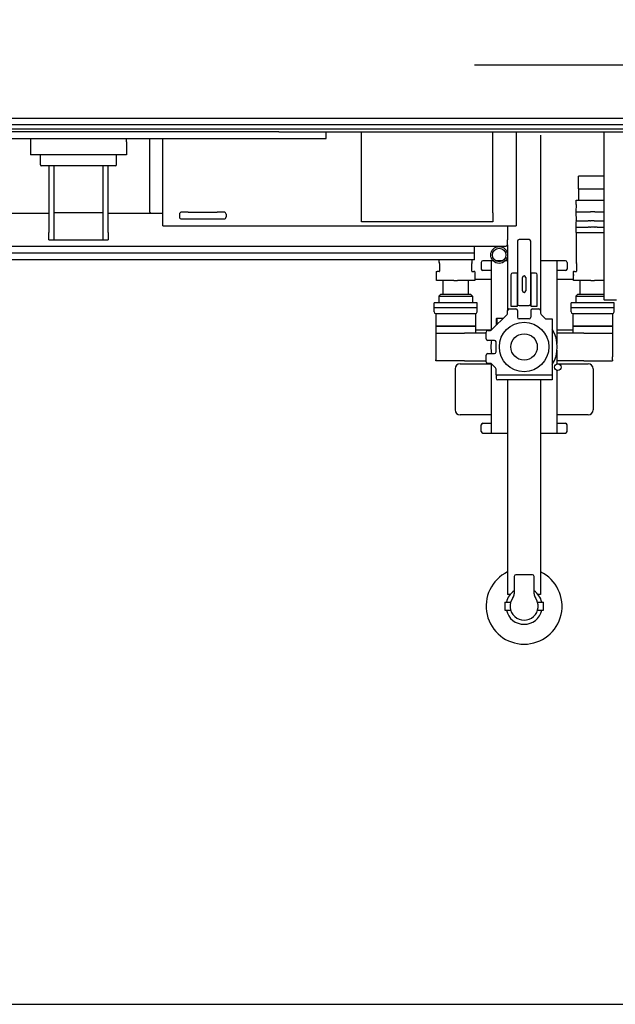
# Model space of a CAD drawing. Header units: millimetres. Extents: x 47009 to 83985, y -19576 to 31053.
# Tile 11 of 30: x 78221 to 80025, y -10518 to -7536. Entities that reach past the tile are written whole.
import ezdxf

# ---------------------------------------------------------------- set-up
doc = ezdxf.new("R2010")
doc.units = ezdxf.units.MM
doc.header["$LTSCALE"] = 50

msp = doc.modelspace()

# ---------------------------------------------------------------- linework, layer by layer
at = {"color": 253}
for p, q in [((79598.687, -7673.473), (80064.836, -7673.473)), ((76915.471, -7835.061), (82908.592, -7835.061)), ((76942.471, -7854.201), (82908.592, -7854.201)), ((76942.471, -7866.805), (82908.592, -7866.805)), ((79000.297, -7876.061), (77796.976, -7876.061)), ((77798.643, -7896.06), (78998.631, -7896.06)), ((78253.638, -7898.56), (78253.638, -7896.06)), ((78253.638, -7898.56), (78253.638, -7906.06)), ((78543.635, -7896.06), (78543.635, -7898.56)), ((78543.635, -7906.06), (78543.635, -7898.56)), ((78613.635, -7896.06), (78613.635, -8118.458)), ((78654.134, -8154.458), (78654.134, -7896.06)), ((78998.631, -7896.06), (79148.629, -7896.06)), ((79005.177, -7876.061), (79000.297, -7876.061)), ((79005.177, -7876.061), (82908.592, -7876.061)), ((79010.597, -7876.061), (82748.593, -7876.061)), ((79148.629, -7896.06), (79148.629, -7877.46)), ((79255.526, -8148.458), (79255.526, -7877.46)), ((79653.632, -8121.446), (79653.632, -7877.46)), ((79724.124, -7877.46), (79724.124, -8154.458)), ((79798.623, -7885.86), (79798.623, -8417.455)), ((79990.621, -7877.46), (79990.621, -8383.955)), ((78253.638, -7906.06), (78253.638, -7946.06)), ((78543.635, -7906.06), (78543.635, -7946.06)), ((78543.635, -7946.06), (78253.638, -7946.06)), ((78283.138, -7976.06), (78283.138, -7946.06)), ((78514.136, -7976.06), (78514.136, -7946.06)), ((78511.136, -7979.059), (78286.138, -7979.059)), ((78308.638, -7979.059), (78308.638, -8181.017)), ((78323.638, -7979.059), (78323.638, -8181.017)), ((78473.636, -8181.017), (78473.636, -7979.059)), ((78488.636, -8181.017), (78488.636, -7979.059)), ((79990.621, -8010.059), (79913.203, -8010.059)), ((79913.203, -8045.059), (79913.203, -8010.059)), ((79913.203, -8049.059), (79913.203, -8045.059)), ((79913.203, -8049.059), (79990.621, -8049.059)), ((79913.203, -8049.059), (79913.203, -8083.058)), ((79913.203, -8049.059), (79990.621, -8049.059)), ((79906.049, -8095.957), (79905.23, -8118.658)), ((79905.957, -8083.058), (79942.808, -8083.058)), ((79905.957, -8095.058), (79905.957, -8083.058)), ((79906.049, -8095.957), (79906.601, -8095.058)), ((79942.808, -8083.058), (79969.596, -8083.058)), ((79969.596, -8083.058), (79990.621, -8083.058)), ((78308.638, -8123.458), (78178.639, -8123.458)), ((78473.636, -8120.958), (78323.638, -8120.958)), ((78618.635, -8123.458), (78488.636, -8123.458)), ((78613.635, -8118.458), (78618.635, -8123.458)), ((78654.134, -8123.458), (78618.635, -8123.458)), ((78704.634, -8125.458), (78704.634, -8133.458)), ((78731.134, -8118.958), (78711.134, -8118.958)), ((78731.134, -8118.958), (78819.133, -8118.958)), ((78839.132, -8118.958), (78819.133, -8118.958)), ((78845.632, -8125.458), (78845.632, -8133.458)), ((79653.613, -8122.74), (79653.522, -8148.458)), ((79905.23, -8118.658), (79906.328, -8118.658)), ((79905.23, -8118.658), (79906.186, -8145.159)), ((79906.328, -8118.658), (79924.029, -8118.658)), ((79924.029, -8118.658), (79942.682, -8118.658)), ((79942.682, -8118.658), (79948.187, -8118.658)), ((79948.187, -8118.658), (79950.009, -8118.658)), ((79962.395, -8118.658), (79950.009, -8118.658)), ((79962.395, -8118.658), (79964.217, -8118.658)), ((79964.217, -8118.658), (79969.722, -8118.658)), ((79969.722, -8118.658), (79988.375, -8118.658)), ((79988.375, -8118.658), (79990.621, -8118.658)), ((78654.134, -8160.458), (78654.134, -8154.458)), ((78654.134, -8160.458), (79724.124, -8160.458)), ((78711.134, -8139.958), (78731.134, -8139.958)), ((78731.134, -8139.958), (78819.133, -8139.958)), ((78819.133, -8139.958), (78839.132, -8139.958)), ((79261.516, -8148.458), (79255.526, -8148.458)), ((79647.511, -8148.458), (79261.516, -8148.458)), ((79653.522, -8148.458), (79647.511, -8148.458)), ((79653.632, -8148.458), (79653.522, -8148.458)), ((79698.624, -8160.458), (79698.624, -8203.457)), ((79724.124, -8154.458), (79724.124, -8160.458)), ((79905.704, -8151.722), (79905.23, -8164.858)), ((79905.23, -8164.858), (79906.328, -8164.858)), ((79905.23, -8164.858), (79905.782, -8180.158)), ((79905.975, -8146.357), (79905.805, -8151.017)), ((79905.975, -8146.357), (79906.343, -8145.758)), ((79906.554, -8145.758), (79906.186, -8145.159)), ((79906.328, -8164.858), (79924.029, -8164.858)), ((79907.547, -8145.758), (79910.272, -8145.758)), ((79910.272, -8145.758), (79924.628, -8145.758)), ((79924.029, -8164.858), (79942.682, -8164.858)), ((79924.628, -8145.758), (79942.932, -8145.758)), ((79948.187, -8164.858), (79942.682, -8164.858)), ((79947.938, -8145.758), (79949.76, -8145.758)), ((79948.187, -8164.858), (79950.009, -8164.858)), ((79962.395, -8164.858), (79950.009, -8164.858)), ((79961.235, -8145.758), (79961.057, -8145.758)), ((79962.395, -8164.858), (79964.217, -8164.858)), ((79962.644, -8145.758), (79964.466, -8145.758)), ((79969.722, -8164.858), (79964.217, -8164.858)), ((79969.473, -8145.758), (79972.5, -8145.758)), ((79969.722, -8164.858), (79988.375, -8164.858)), ((79972.649, -8145.758), (79972.5, -8145.758)), ((79972.649, -8145.758), (79972.647, -8145.866)), ((79972.649, -8145.758), (79987.777, -8145.758)), ((79987.777, -8145.758), (79990.621, -8145.758)), ((79988.375, -8164.858), (79990.621, -8164.858)), ((78308.638, -8203.457), (78308.638, -8181.017)), ((78323.638, -8181.017), (78323.638, -8203.457)), ((78473.636, -8203.457), (78473.636, -8181.017)), ((78488.636, -8181.017), (78488.636, -8203.457)), ((79906.15, -8180.757), (79905.782, -8180.158)), ((79906.332, -8180.757), (79905.928, -8181.457)), ((79905.928, -8181.457), (79907.027, -8181.457)), ((79905.928, -8181.457), (79905.928, -8270.58)), ((79907.143, -8180.757), (79924.569, -8180.757)), ((79924.569, -8180.757), (79942.932, -8180.757)), ((79947.938, -8180.757), (79949.76, -8180.757)), ((79949.76, -8180.757), (79962.644, -8180.757)), ((79962.644, -8180.757), (79964.466, -8180.757)), ((79969.473, -8180.757), (79987.836, -8180.757)), ((79987.836, -8180.757), (79990.621, -8180.757)), ((79693.624, -8223.457), (77103.65, -8223.457)), ((78308.638, -8203.457), (78323.638, -8203.457)), ((78323.638, -8203.457), (78473.636, -8203.457)), ((78473.636, -8203.457), (78488.636, -8203.457)), ((79598.625, -8263.457), (79598.625, -8223.457)), ((79693.624, -8223.457), (79698.624, -8218.457)), ((79698.624, -8218.457), (79698.624, -8203.457)), ((79698.624, -8218.457), (79698.624, -8417.455)), ((79728.624, -8207.457), (79728.624, -8397.455)), ((79763.623, -8202.457), (79733.623, -8202.457)), ((79768.623, -8397.455), (79768.623, -8207.457)), ((79598.625, -8243.457), (77198.649, -8243.457)), ((79598.625, -8263.457), (77198.649, -8263.457)), ((79490.77, -8263.457), (79490.77, -8270.58)), ((79490.787, -8270.657), (79491.819, -8272.905)), ((79492.148, -8274.562), (79492.148, -8297.956)), ((79589.941, -8297.956), (79589.941, -8274.562)), ((79590.27, -8272.905), (79591.302, -8270.657)), ((79591.318, -8270.58), (79591.318, -8263.457)), ((79618.625, -8271.457), (79618.625, -8291.456)), ((79648.624, -8266.457), (79623.625, -8266.457)), ((79648.624, -8266.457), (79648.624, -8477.005)), ((79654.577, -8266.457), (79648.624, -8266.457)), ((79683.801, -8266.457), (79662.447, -8266.457)), ((79698.624, -8266.457), (79691.671, -8266.457)), ((79848.622, -8266.457), (79798.623, -8266.457)), ((79848.622, -8336.364), (79848.622, -8266.457)), ((79873.622, -8266.457), (79848.622, -8266.457)), ((79878.622, -8271.457), (79878.622, -8291.456)), ((79905.945, -8270.657), (79906.977, -8272.905)), ((79907.305, -8274.562), (79907.305, -8297.956)), ((79482.437, -8299.956), (79482.437, -8308.756)), ((79483.137, -8309.456), (79482.437, -8308.756)), ((79483.062, -8326.456), (79483.062, -8309.456)), ((79483.437, -8298.956), (79485.634, -8298.956)), ((79491.218, -8298.956), (79485.634, -8298.956)), ((79590.871, -8298.956), (79596.455, -8298.956)), ((79598.652, -8298.956), (79596.455, -8298.956)), ((79598.952, -8309.456), (79599.652, -8308.756)), ((79599.027, -8309.456), (79599.027, -8326.456)), ((79599.652, -8299.956), (79599.652, -8308.756)), ((79648.624, -8296.456), (79623.625, -8296.456)), ((79708.624, -8308.956), (79708.624, -8403.955)), ((79728.624, -8303.956), (79713.624, -8303.956)), ((79728.624, -8403.955), (79728.624, -8303.956)), ((79743.623, -8357.456), (79743.623, -8317.456)), ((79753.623, -8317.456), (79753.623, -8357.456)), ((79783.623, -8303.956), (79768.623, -8303.956)), ((79768.623, -8303.956), (79768.623, -8403.955)), ((79788.623, -8403.955), (79788.623, -8308.956)), ((79873.622, -8296.456), (79848.622, -8296.456)), ((79897.595, -8299.956), (79897.595, -8308.756)), ((79897.595, -8308.756), (79900.066, -8308.756)), ((79898.295, -8309.456), (79897.595, -8308.756)), ((79898.22, -8326.456), (79898.22, -8309.456)), ((79900.792, -8298.956), (79898.595, -8298.956)), ((79900.792, -8298.956), (79906.376, -8298.956)), ((79535.388, -8326.456), (79483.062, -8326.456)), ((79502.545, -8326.456), (79502.545, -8367.456)), ((79535.388, -8326.456), (79546.701, -8326.456)), ((79599.027, -8326.456), (79546.701, -8326.456)), ((79579.544, -8326.456), (79579.544, -8367.456)), ((79599.027, -8321.956), (79648.624, -8321.956)), ((79848.622, -8321.956), (79898.22, -8321.956)), ((79848.622, -8517.442), (79848.622, -8336.364)), ((79950.545, -8326.456), (79898.22, -8326.456)), ((79917.703, -8326.456), (79917.703, -8367.456)), ((79950.545, -8326.456), (79961.859, -8326.456)), ((79990.621, -8326.456), (79961.859, -8326.456)), ((79496.045, -8367.456), (79490.045, -8373.456)), ((79490.045, -8373.456), (79592.044, -8373.456)), ((79490.045, -8373.456), (79490.045, -8393.955)), ((79496.045, -8367.456), (79586.044, -8367.456)), ((79586.044, -8367.456), (79592.044, -8373.456)), ((79592.044, -8373.456), (79592.044, -8393.955)), ((79911.203, -8367.456), (79905.203, -8373.456)), ((79905.203, -8373.456), (79990.621, -8373.456)), ((79905.203, -8373.456), (79905.203, -8393.955)), ((79911.203, -8367.456), (79990.621, -8367.456)), ((79606.044, -8393.955), (79476.045, -8393.955)), ((79476.045, -8408.455), (79476.045, -8393.955)), ((79606.044, -8408.455), (79606.044, -8393.955)), ((79708.624, -8403.955), (79728.624, -8403.955)), ((79733.623, -8402.455), (79763.623, -8402.455)), ((79768.623, -8403.955), (79788.623, -8403.955)), ((80021.202, -8393.955), (79891.203, -8393.955)), ((79891.203, -8408.455), (79891.203, -8393.955)), ((79992.621, -8385.955), (79990.621, -8383.955)), ((80028.621, -8385.955), (79992.621, -8385.955)), ((80021.202, -8408.455), (80021.202, -8393.955)), ((79476.045, -8408.455), (79606.044, -8408.455)), ((79476.045, -8421.455), (79476.045, -8408.455)), ((79476.045, -8408.455), (79606.044, -8408.455)), ((79481.045, -8426.455), (79601.044, -8426.455)), ((79481.045, -8426.455), (79481.045, -8464.455)), ((79601.044, -8426.455), (79601.044, -8464.455)), ((79606.044, -8421.455), (79606.044, -8408.455)), ((79697.159, -8428.919), (79650.089, -8475.99)), ((79698.624, -8425.384), (79698.624, -8417.455)), ((79703.624, -8412.455), (79723.624, -8412.455)), ((79728.624, -8417.455), (79728.624, -8437.455)), ((79768.623, -8417.455), (79768.623, -8437.455)), ((79773.623, -8412.455), (79793.623, -8412.455)), ((79798.623, -8417.455), (79798.623, -8425.384)), ((79800.087, -8428.919), (79812.158, -8440.99)), ((79891.203, -8408.455), (80021.202, -8408.455)), ((79891.203, -8421.455), (79891.203, -8408.455)), ((79891.203, -8408.455), (80021.202, -8408.455)), ((79896.203, -8426.455), (80016.202, -8426.455)), ((79896.203, -8426.455), (79896.203, -8464.455)), ((80016.202, -8426.455), (80016.202, -8464.455)), ((80021.202, -8421.455), (80021.202, -8408.455)), ((79481.045, -8464.455), (79601.044, -8464.455)), ((79601.044, -8464.455), (79481.045, -8464.455)), ((79481.045, -8464.455), (79481.045, -8485.454)), ((79601.044, -8464.455), (79601.044, -8485.454)), ((79664.624, -8440.955), (79665.624, -8439.955)), ((79664.624, -8461.455), (79664.624, -8440.955)), ((79665.624, -8439.955), (79665.624, -8460.455)), ((79665.624, -8439.955), (79686.124, -8439.955)), ((79763.623, -8442.455), (79733.623, -8442.455)), ((79815.694, -8442.455), (79833.622, -8442.455)), ((79833.622, -8442.455), (79833.622, -8612.453)), ((79896.203, -8464.455), (80016.202, -8464.455)), ((80016.202, -8464.455), (79896.203, -8464.455)), ((79896.203, -8464.455), (79896.203, -8485.454)), ((80016.202, -8464.455), (80016.202, -8485.454)), ((79481.045, -8485.454), (79568.101, -8485.454)), ((79481.045, -8485.454), (79568.101, -8485.454)), ((79481.045, -8485.454), (79481.045, -8557.454)), ((79632.852, -8485.454), (79568.101, -8485.454)), ((79648.624, -8476.355), (79601.044, -8476.355)), ((79633.624, -8485.454), (79632.852, -8485.454)), ((79633.624, -8502.454), (79633.624, -8482.454)), ((79638.624, -8477.454), (79646.553, -8477.454)), ((79896.203, -8476.355), (79848.622, -8476.355)), ((79856.405, -8485.454), (79848.622, -8485.454)), ((79858.596, -8485.454), (79856.405, -8485.454)), ((79864.394, -8485.454), (79858.596, -8485.454)), ((79929.146, -8485.454), (79864.394, -8485.454)), ((79929.146, -8485.454), (80016.202, -8485.454)), ((79929.146, -8485.454), (80016.202, -8485.454)), ((80016.202, -8485.454), (80016.202, -8557.454)), ((79658.624, -8507.454), (79638.624, -8507.454)), ((79663.624, -8542.454), (79663.624, -8512.454)), ((79633.624, -8572.454), (79633.624, -8552.454)), ((79638.624, -8547.454), (79658.624, -8547.454)), ((79848.622, -8578.656), (79848.622, -8537.466)), ((79481.233, -8557.454), (79481.045, -8557.454)), ((79481.045, -8569.454), (79481.045, -8566.454)), ((79568.101, -8569.454), (79481.045, -8569.454)), ((79481.233, -8557.454), (79481.233, -8566.454)), ((79554.625, -8578.553), (79648.624, -8578.553)), ((79568.101, -8569.454), (79633.624, -8569.454)), ((79646.553, -8577.453), (79638.624, -8577.453)), ((79648.624, -8577.903), (79648.624, -8788.451)), ((79662.16, -8590.989), (79650.089, -8578.918)), ((79929.146, -8569.454), (79848.622, -8569.454)), ((79848.622, -8578.553), (79849.212, -8578.553)), ((79852.033, -8578.553), (79942.621, -8578.553)), ((79929.146, -8569.454), (80016.202, -8569.454)), ((80016.202, -8557.454), (80016.014, -8557.454)), ((80016.014, -8566.454), (80016.014, -8557.454)), ((80016.202, -8566.454), (80016.202, -8569.454)), ((79539.625, -8593.553), (79539.625, -8717.952)), ((79663.624, -8612.453), (79663.624, -8594.524)), ((79833.622, -8612.453), (79663.624, -8612.453)), ((79833.622, -8612.453), (79833.622, -8627.453)), ((79848.622, -8788.451), (79848.622, -8598.251)), ((79957.621, -8593.553), (79957.621, -8717.952)), ((79663.624, -8617.453), (79663.624, -8622.453)), ((79833.622, -8627.453), (79668.624, -8627.453)), ((79698.624, -8627.453), (79698.624, -9277.446)), ((79798.623, -8627.453), (79798.623, -9277.446)), ((79648.624, -8732.952), (79554.625, -8732.952)), ((79942.621, -8732.952), (79848.622, -8732.952)), ((79618.625, -8783.451), (79618.625, -8763.452)), ((79623.625, -8758.452), (79648.624, -8758.452)), ((79848.622, -8758.452), (79873.622, -8758.452)), ((79878.622, -8783.451), (79878.622, -8763.452)), ((79623.625, -8788.451), (79648.624, -8788.451)), ((79648.624, -8788.451), (79698.624, -8788.451)), ((79798.623, -8788.451), (79848.622, -8788.451)), ((79848.622, -8788.451), (79873.622, -8788.451)), ((79718.624, -9222.447), (79718.624, -9274.947)), ((79773.623, -9217.447), (79723.624, -9217.447)), ((79778.623, -9274.947), (79778.623, -9222.447)), ((79690.124, -9299.946), (79690.124, -9324.946)), ((79690.124, -9299.946), (79708.004, -9299.946)), ((79706.197, -9277.446), (79698.624, -9277.446)), ((79789.243, -9299.946), (79807.123, -9299.946)), ((79798.623, -9277.446), (79791.049, -9277.446)), ((79807.123, -9324.946), (79807.123, -9299.946)), ((79690.124, -9324.946), (79708.004, -9324.946)), ((79789.243, -9324.946), (79807.123, -9324.946))]:
    msp.add_line(p, q, dxfattribs=at)
msp.add_lwpolyline([(83985.316, -10518.089), (83985.316, -3518.159), (74085.415, -3518.159), (74085.415, -10518.089)], close=True)
for centre, radius in [((79673.124, -8248.957), 25.5), ((79673.124, -8248.957), 20.5), ((79748.623, -8527.454), 74.999), ((79748.623, -8527.454), 40), ((79850.622, -8588.453), 10)]:
    msp.add_circle(centre, radius, dxfattribs=at)
for centre, radius, start, end in [((78286.138, -7976.06), 3, 180, 270), ((78511.136, -7976.06), 3, 270, 0), ((78711.134, -8125.458), 6.5, 90, 180), ((78711.134, -8133.458), 6.5, 180, 270), ((78839.132, -8125.458), 6.5, 0, 90), ((78839.132, -8133.458), 6.5, 270, 0), ((79733.623, -8207.457), 5, 90, 180), ((79763.623, -8207.457), 5, 0, 90), ((79623.625, -8271.457), 5, 90, 180), ((79873.622, -8271.457), 5, 0, 90), ((79483.437, -8299.956), 1, 90, 180), ((79491.148, -8297.956), 1, 295.601158, 0), ((79590.941, -8297.956), 1, 180, 244.397499), ((79590.941, -8297.956), 1, 244.397499, 244.398836), ((79598.652, -8299.956), 1, 0, 90), ((79623.625, -8291.456), 5, 180, 270), ((79713.624, -8308.956), 5, 90, 180), ((79748.623, -8317.456), 5, 0, 180), ((79783.623, -8308.956), 5, 0, 90), ((79873.622, -8291.456), 5, 270, 0), ((79898.595, -8299.956), 1, 90, 180), ((79906.305, -8297.956), 1, 295.602826, 0), ((79906.305, -8297.956), 1, 295.602157, 295.602826), ((79748.623, -8357.456), 5, 180, 0), ((79733.623, -8397.455), 5, 180, 270), ((79763.623, -8397.455), 5, 270, 0), ((79481.045, -8421.455), 5, 180, 270), ((79601.044, -8421.455), 5, 270, 0), ((79693.624, -8425.384), 5, 315, 0), ((79703.624, -8417.455), 5, 90, 180), ((79723.624, -8417.455), 5, 0, 90), ((79733.623, -8437.455), 5, 180, 270), ((79763.623, -8437.455), 5, 270, 0), ((79773.623, -8417.455), 5, 90, 180), ((79793.623, -8417.455), 5, 0, 90), ((79803.623, -8425.384), 5, 180, 225), ((79896.203, -8421.455), 5, 180, 270), ((80016.202, -8421.455), 5, 270, 0), ((79815.694, -8437.455), 5, 225, 270), ((79638.624, -8482.454), 5, 90, 180), ((79646.553, -8472.455), 5, 270, 315), ((79748.623, -8527.454), 100.499, 327.754652, 32.245348), ((79638.624, -8502.454), 5, 180, 270), ((79748.623, -8527.454), 100.499, 168.521221, 191.478779), ((79658.624, -8512.454), 5, 0, 90), ((79638.624, -8552.454), 5, 90, 180), ((79658.624, -8542.454), 5, 270, 0), ((79554.625, -8593.553), 15, 90, 180), ((79638.624, -8572.454), 5, 180, 270), ((79646.553, -8582.453), 5, 45, 90), ((79942.621, -8593.553), 15, 0, 90), ((79658.624, -8594.524), 5, 0, 45), ((79668.624, -8617.453), 5, 90, 180), ((79668.624, -8622.453), 5, 180, 270), ((79554.625, -8717.952), 15, 180, 270), ((79942.621, -8717.952), 15, 270, 0), ((79623.625, -8763.452), 5, 90, 180), ((79873.622, -8763.452), 5, 0, 90), ((79623.625, -8783.451), 5, 180, 270), ((79873.622, -8783.451), 5, 270, 0), ((79748.623, -9312.446), 114.999, 115.771462, 64.228538), ((79723.624, -9222.447), 5, 90, 180), ((79773.623, -9222.447), 5, 0, 90), ((79748.623, -9312.446), 54.999, 123.055731, 166.863441), ((79748.623, -9312.446), 54.999, 13.136559, 56.944269), ((79748.623, -9312.446), 42.5, 143.130102, 36.869898), ((79698.624, -9274.947), 20, 323.130102, 0), ((79798.623, -9274.947), 20, 180, 216.869898), ((79748.623, -9312.446), 54.999, 193.136559, 346.863441)]:
    msp.add_arc(centre, radius, start, end, dxfattribs=at)
for centre, major_axis, ratio, start_param, end_param in [((79947.533, -8111.247), (-12.44, 42.941), 0.13427325, 3.7316199, 3.74107262), ((79494.77, -8269.747), (-3.996, -0.873), 0.21011451, 5.4780749, 6.32907675), ((79587.318, -8269.747), (3.996, -0.873), 0.21011451, 6.23729387, 7.08829571), ((79909.928, -8269.747), (3.996, 0.873), 0.21011451, 2.33648225, 3.18748409)]:
    msp.add_ellipse(centre, major_axis=major_axis, ratio=ratio, start_param=start_param, end_param=end_param, dxfattribs=at)
for points, knots in [([(79907.147, -8095.958), (79906.953, -8095.959), (79906.781, -8095.957), (79906.585, -8095.957), (79906.539, -8095.958), (79906.323, -8095.958), (79906.198, -8095.957), (79906.074, -8095.957), (79906.049, -8095.957), (79906.049, -8095.957), (79906.049, -8095.957), (79906.049, -8095.957)], [-0.606610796, -0.606610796, -0.606610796, -0.606610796, -0.522012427, -0.522012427, -0.494048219, -0.494048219, -0.381072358, -0.381072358, -0.303305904, -0.303305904, -0.303305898, -0.303305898, -0.303305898, -0.303305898]), ([(79905.805, -8151.017), (79905.805, -8151.017), (79905.805, -8151.018), (79905.805, -8151.019), (79905.804, -8151.037), (79905.805, -8151.058), (79905.807, -8151.08), (79905.81, -8151.102), (79905.813, -8151.126), (79905.819, -8151.152), (79905.824, -8151.178), (79905.831, -8151.205), (79905.84, -8151.235), (79905.841, -8151.239), (79905.842, -8151.243), (79905.843, -8151.247)], [0.298139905, 0.298139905, 0.298139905, 0.298139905, 0.3, 0.3, 0.3, 0.35, 0.35, 0.35, 0.4, 0.4, 0.4, 0.45, 0.45, 0.45, 0.456855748, 0.456855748, 0.456855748, 0.456855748]), ([(79906.554, -8145.758), (79906.55, -8145.758), (79906.546, -8145.758), (79906.542, -8145.758), (79906.519, -8145.758), (79906.498, -8145.758), (79906.479, -8145.758), (79906.478, -8145.758), (79906.476, -8145.758), (79906.475, -8145.758), (79906.457, -8145.758), (79906.442, -8145.758), (79906.428, -8145.758), (79906.412, -8145.758), (79906.399, -8145.758), (79906.388, -8145.758), (79906.377, -8145.758), (79906.368, -8145.758), (79906.361, -8145.758), (79906.354, -8145.758), (79906.349, -8145.758), (79906.346, -8145.758), (79906.345, -8145.758), (79906.344, -8145.758), (79906.344, -8145.758), (79906.343, -8145.758), (79906.343, -8145.758), (79906.343, -8145.758)], [0.289628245, 0.289628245, 0.289628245, 0.289628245, 0.296296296, 0.296296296, 0.296296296, 0.333333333, 0.333333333, 0.333333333, 0.335907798, 0.335907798, 0.335907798, 0.37037037, 0.37037037, 0.37037037, 0.407407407, 0.407407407, 0.407407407, 0.444444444, 0.444444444, 0.444444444, 0.481481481, 0.481481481, 0.481481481, 0.499840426, 0.499840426, 0.499840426, 0.508246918, 0.508246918, 0.508246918, 0.508246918]), ([(79906.554, -8145.758), (79906.554, -8145.758), (79906.555, -8145.758), (79906.556, -8145.758), (79906.558, -8145.758), (79906.562, -8145.758), (79906.569, -8145.758), (79906.575, -8145.758), (79906.584, -8145.758), (79906.595, -8145.758), (79906.606, -8145.758), (79906.619, -8145.758), (79906.635, -8145.758), (79906.645, -8145.758), (79906.657, -8145.758), (79906.669, -8145.758), (79906.675, -8145.758), (79906.681, -8145.758), (79906.687, -8145.758), (79906.707, -8145.758), (79906.728, -8145.758), (79906.752, -8145.758), (79906.776, -8145.758), (79906.802, -8145.758), (79906.83, -8145.758), (79906.859, -8145.758), (79906.889, -8145.758), (79906.921, -8145.758), (79906.949, -8145.758), (79906.978, -8145.758), (79907.008, -8145.758), (79907.013, -8145.758), (79907.018, -8145.758), (79907.023, -8145.758), (79907.059, -8145.758), (79907.096, -8145.758), (79907.136, -8145.758), (79907.175, -8145.758), (79907.217, -8145.758), (79907.26, -8145.758), (79907.288, -8145.758), (79907.316, -8145.758), (79907.345, -8145.758), (79907.362, -8145.758), (79907.379, -8145.758), (79907.397, -8145.758), (79907.445, -8145.758), (79907.495, -8145.758), (79907.547, -8145.758)], [0.500010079, 0.500010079, 0.500010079, 0.500010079, 0.52, 0.52, 0.52, 0.56, 0.56, 0.56, 0.6, 0.6, 0.6, 0.64, 0.64, 0.64, 0.667672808, 0.667672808, 0.667672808, 0.68, 0.68, 0.68, 0.72, 0.72, 0.72, 0.76, 0.76, 0.76, 0.8, 0.8, 0.8, 0.83437182, 0.83437182, 0.83437182, 0.84, 0.84, 0.84, 0.88, 0.88, 0.88, 0.92, 0.92, 0.92, 0.945251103, 0.945251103, 0.945251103, 0.96, 0.96, 0.96, 1, 1, 1, 1]), ([(79947.938, -8145.758), (79947.885, -8145.758), (79947.83, -8145.758), (79947.775, -8145.758), (79947.751, -8145.758), (79947.728, -8145.758), (79947.704, -8145.758), (79947.672, -8145.758), (79947.64, -8145.758), (79947.607, -8145.758), (79947.55, -8145.758), (79947.492, -8145.758), (79947.434, -8145.758), (79947.375, -8145.758), (79947.315, -8145.758), (79947.254, -8145.758), (79947.236, -8145.758), (79947.217, -8145.758), (79947.198, -8145.758), (79947.155, -8145.758), (79947.112, -8145.758), (79947.068, -8145.758), (79947.005, -8145.758), (79946.94, -8145.758), (79946.875, -8145.758), (79946.809, -8145.758), (79946.743, -8145.758), (79946.677, -8145.758), (79946.61, -8145.758), (79946.543, -8145.758), (79946.476, -8145.758), (79946.432, -8145.758), (79946.389, -8145.758), (79946.345, -8145.758), (79946.321, -8145.758), (79946.296, -8145.758), (79946.272, -8145.758), (79946.204, -8145.758), (79946.135, -8145.758), (79946.066, -8145.758), (79945.997, -8145.758), (79945.927, -8145.758), (79945.857, -8145.758), (79945.787, -8145.758), (79945.717, -8145.758), (79945.647, -8145.758), (79945.576, -8145.758), (79945.506, -8145.758), (79945.435, -8145.758), (79945.364, -8145.758), (79945.294, -8145.758), (79945.223, -8145.758), (79945.153, -8145.758), (79945.082, -8145.758), (79945.012, -8145.758), (79944.943, -8145.758), (79944.873, -8145.758), (79944.804, -8145.758), (79944.735, -8145.758), (79944.666, -8145.758), (79944.598, -8145.758), (79944.573, -8145.758), (79944.549, -8145.758), (79944.524, -8145.758), (79944.481, -8145.758), (79944.437, -8145.758), (79944.394, -8145.758), (79944.327, -8145.758), (79944.259, -8145.758), (79944.193, -8145.758), (79944.126, -8145.758), (79944.06, -8145.758), (79943.995, -8145.758), (79943.93, -8145.758), (79943.865, -8145.758), (79943.802, -8145.758), (79943.758, -8145.758), (79943.715, -8145.758), (79943.672, -8145.758), (79943.653, -8145.758), (79943.634, -8145.758), (79943.615, -8145.758), (79943.554, -8145.758), (79943.495, -8145.758), (79943.436, -8145.758), (79943.377, -8145.758), (79943.32, -8145.758), (79943.263, -8145.758), (79943.23, -8145.758), (79943.198, -8145.758), (79943.165, -8145.758), (79943.142, -8145.758), (79943.118, -8145.758), (79943.095, -8145.758), (79943.04, -8145.758), (79942.985, -8145.758), (79942.932, -8145.758)], [0, 0, 0, 0, 0.03846154, 0.03846154, 0.03846154, 0.05474844, 0.05474844, 0.05474844, 0.07692308, 0.07692308, 0.07692308, 0.11538462, 0.11538462, 0.11538462, 0.15384615, 0.15384615, 0.15384615, 0.16563682, 0.16563682, 0.16563682, 0.19230769, 0.19230769, 0.19230769, 0.23076923, 0.23076923, 0.23076923, 0.26923077, 0.26923077, 0.26923077, 0.30769231, 0.30769231, 0.30769231, 0.33235055, 0.33235055, 0.33235055, 0.34615385, 0.34615385, 0.34615385, 0.38461538, 0.38461538, 0.38461538, 0.42307692, 0.42307692, 0.42307692, 0.46153846, 0.46153846, 0.46153846, 0.49999225, 0.49999225, 0.49999225, 0.53846154, 0.53846154, 0.53846154, 0.57692308, 0.57692308, 0.57692308, 0.61538462, 0.61538462, 0.61538462, 0.65384615, 0.65384615, 0.65384615, 0.66763773, 0.66763773, 0.66763773, 0.69230769, 0.69230769, 0.69230769, 0.73076923, 0.73076923, 0.73076923, 0.76923077, 0.76923077, 0.76923077, 0.80769231, 0.80769231, 0.80769231, 0.83435914, 0.83435914, 0.83435914, 0.84615385, 0.84615385, 0.84615385, 0.88461538, 0.88461538, 0.88461538, 0.92307692, 0.92307692, 0.92307692, 0.94525172, 0.94525172, 0.94525172, 0.96153846, 0.96153846, 0.96153846, 1, 1, 1, 1]), ([(79961.057, -8145.758), (79960.935, -8145.758), (79960.811, -8145.758), (79960.685, -8145.758), (79960.559, -8145.758), (79960.432, -8145.758), (79960.304, -8145.758), (79960.175, -8145.758), (79960.046, -8145.758), (79959.915, -8145.758), (79959.833, -8145.758), (79959.752, -8145.758), (79959.67, -8145.758), (79959.619, -8145.758), (79959.569, -8145.758), (79959.518, -8145.758), (79959.385, -8145.758), (79959.25, -8145.758), (79959.114, -8145.758), (79958.979, -8145.758), (79958.842, -8145.758), (79958.704, -8145.758), (79958.567, -8145.758), (79958.428, -8145.758), (79958.289, -8145.758), (79958.182, -8145.758), (79958.075, -8145.758), (79957.968, -8145.758), (79957.935, -8145.758), (79957.902, -8145.758), (79957.869, -8145.758), (79957.729, -8145.758), (79957.587, -8145.758), (79957.445, -8145.758), (79957.303, -8145.758), (79957.161, -8145.758), (79957.018, -8145.758), (79956.876, -8145.758), (79956.733, -8145.758), (79956.59, -8145.758), (79956.461, -8145.758), (79956.331, -8145.758), (79956.202, -8145.758), (79956.188, -8145.758), (79956.174, -8145.758), (79956.16, -8145.758), (79956.016, -8145.758), (79955.873, -8145.758), (79955.73, -8145.758), (79955.587, -8145.758), (79955.444, -8145.758), (79955.302, -8145.758), (79955.159, -8145.758), (79955.018, -8145.758), (79954.877, -8145.758), (79954.735, -8145.758), (79954.595, -8145.758), (79954.454, -8145.758), (79954.448, -8145.758), (79954.443, -8145.758), (79954.437, -8145.758), (79954.302, -8145.758), (79954.168, -8145.758), (79954.034, -8145.758), (79953.894, -8145.758), (79953.755, -8145.758), (79953.616, -8145.758), (79953.477, -8145.758), (79953.338, -8145.758), (79953.201, -8145.758), (79953.063, -8145.758), (79952.928, -8145.758), (79952.794, -8145.758), (79952.774, -8145.758), (79952.755, -8145.758), (79952.735, -8145.758), (79952.622, -8145.758), (79952.511, -8145.758), (79952.402, -8145.758), (79952.274, -8145.758), (79952.15, -8145.758), (79952.029, -8145.758), (79951.908, -8145.758), (79951.79, -8145.758), (79951.673, -8145.758), (79951.557, -8145.758), (79951.444, -8145.758), (79951.332, -8145.758), (79951.273, -8145.758), (79951.215, -8145.758), (79951.157, -8145.758), (79951.105, -8145.758), (79951.052, -8145.758), (79951, -8145.758), (79950.891, -8145.758), (79950.782, -8145.758), (79950.676, -8145.758), (79950.569, -8145.758), (79950.463, -8145.758), (79950.359, -8145.758), (79950.307, -8145.758), (79950.256, -8145.758), (79950.206, -8145.758), (79950.154, -8145.758), (79950.104, -8145.758), (79950.053, -8145.758), (79949.953, -8145.758), (79949.856, -8145.758), (79949.76, -8145.758)], [0, 0, 0, 0, 0.03448276, 0.03448276, 0.03448276, 0.06896552, 0.06896552, 0.06896552, 0.10344828, 0.10344828, 0.10344828, 0.12483244, 0.12483244, 0.12483244, 0.13793103, 0.13793103, 0.13793103, 0.17241379, 0.17241379, 0.17241379, 0.20689655, 0.20689655, 0.20689655, 0.24137931, 0.24137931, 0.24137931, 0.26783579, 0.26783579, 0.26783579, 0.27586207, 0.27586207, 0.27586207, 0.31034483, 0.31034483, 0.31034483, 0.34482759, 0.34482759, 0.34482759, 0.37931034, 0.37931034, 0.37931034, 0.41037303, 0.41037303, 0.41037303, 0.4137931, 0.4137931, 0.4137931, 0.44827586, 0.44827586, 0.44827586, 0.48275862, 0.48275862, 0.48275862, 0.51724138, 0.51724138, 0.51724138, 0.55172414, 0.55172414, 0.55172414, 0.55312372, 0.55312372, 0.55312372, 0.5862069, 0.5862069, 0.5862069, 0.62068966, 0.62068966, 0.62068966, 0.65517241, 0.65517241, 0.65517241, 0.68965517, 0.68965517, 0.68965517, 0.69476549, 0.69476549, 0.69476549, 0.72413793, 0.72413793, 0.72413793, 0.75862069, 0.75862069, 0.75862069, 0.79310345, 0.79310345, 0.79310345, 0.82758621, 0.82758621, 0.82758621, 0.84561806, 0.84561806, 0.84561806, 0.86206897, 0.86206897, 0.86206897, 0.89655172, 0.89655172, 0.89655172, 0.93103448, 0.93103448, 0.93103448, 0.94819187, 0.94819187, 0.94819187, 0.96551724, 0.96551724, 0.96551724, 1, 1, 1, 1]), ([(79961.235, -8145.758), (79961.24, -8145.758), (79961.245, -8145.758), (79961.25, -8145.758), (79961.329, -8145.758), (79961.407, -8145.758), (79961.484, -8145.758), (79961.567, -8145.758), (79961.648, -8145.758), (79961.728, -8145.758), (79961.809, -8145.758), (79961.888, -8145.758), (79961.966, -8145.758), (79962.045, -8145.758), (79962.122, -8145.758), (79962.198, -8145.758), (79962.275, -8145.758), (79962.35, -8145.758), (79962.425, -8145.758), (79962.499, -8145.758), (79962.572, -8145.758), (79962.644, -8145.758)], [0, 0, 0, 0, 0.00993582, 0.00993582, 0.00993582, 0.16666667, 0.16666667, 0.16666667, 0.33333333, 0.33333333, 0.33333333, 0.5, 0.5, 0.5, 0.66666667, 0.66666667, 0.66666667, 0.83333333, 0.83333333, 0.83333333, 1, 1, 1, 1]), ([(79964.466, -8145.758), (79964.522, -8145.758), (79964.579, -8145.758), (79964.636, -8145.758), (79964.658, -8145.758), (79964.679, -8145.758), (79964.7, -8145.758), (79964.737, -8145.758), (79964.774, -8145.758), (79964.811, -8145.758), (79964.87, -8145.758), (79964.931, -8145.758), (79964.992, -8145.758), (79965.053, -8145.758), (79965.116, -8145.758), (79965.18, -8145.758), (79965.188, -8145.758), (79965.198, -8145.758), (79965.207, -8145.758), (79965.262, -8145.758), (79965.318, -8145.758), (79965.375, -8145.758), (79965.441, -8145.758), (79965.509, -8145.758), (79965.577, -8145.758), (79965.645, -8145.758), (79965.714, -8145.758), (79965.784, -8145.758), (79965.853, -8145.758), (79965.923, -8145.758), (79965.994, -8145.758), (79966.015, -8145.758), (79966.037, -8145.758), (79966.059, -8145.758), (79966.108, -8145.758), (79966.157, -8145.758), (79966.207, -8145.758), (79966.278, -8145.758), (79966.351, -8145.758), (79966.423, -8145.758), (79966.495, -8145.758), (79966.568, -8145.758), (79966.641, -8145.758), (79966.714, -8145.758), (79966.787, -8145.758), (79966.86, -8145.758), (79966.897, -8145.758), (79966.933, -8145.758), (79966.97, -8145.758), (79967.006, -8145.758), (79967.043, -8145.758), (79967.079, -8145.758), (79967.152, -8145.758), (79967.225, -8145.758), (79967.298, -8145.758), (79967.371, -8145.758), (79967.444, -8145.758), (79967.516, -8145.758), (79967.589, -8145.758), (79967.661, -8145.758), (79967.732, -8145.758), (79967.782, -8145.758), (79967.831, -8145.758), (79967.88, -8145.758), (79967.902, -8145.758), (79967.924, -8145.758), (79967.945, -8145.758), (79968.016, -8145.758), (79968.086, -8145.758), (79968.156, -8145.758), (79968.225, -8145.758), (79968.294, -8145.758), (79968.362, -8145.758), (79968.43, -8145.758), (79968.498, -8145.758), (79968.564, -8145.758), (79968.621, -8145.758), (79968.678, -8145.758), (79968.733, -8145.758), (79968.742, -8145.758), (79968.751, -8145.758), (79968.76, -8145.758), (79968.824, -8145.758), (79968.886, -8145.758), (79968.947, -8145.758), (79969.009, -8145.758), (79969.069, -8145.758), (79969.128, -8145.758), (79969.165, -8145.758), (79969.202, -8145.758), (79969.239, -8145.758), (79969.26, -8145.758), (79969.282, -8145.758), (79969.303, -8145.758), (79969.36, -8145.758), (79969.417, -8145.758), (79969.473, -8145.758)], [0, 0, 0, 0, 0.04, 0.04, 0.04, 0.05474874, 0.05474874, 0.05474874, 0.08, 0.08, 0.08, 0.12, 0.12, 0.12, 0.16, 0.16, 0.16, 0.16563236, 0.16563236, 0.16563236, 0.2, 0.2, 0.2, 0.24, 0.24, 0.24, 0.28, 0.28, 0.28, 0.32, 0.32, 0.32, 0.33233829, 0.33233829, 0.33233829, 0.36, 0.36, 0.36, 0.4, 0.4, 0.4, 0.44, 0.44, 0.44, 0.48, 0.48, 0.48, 0.50001007, 0.50001007, 0.50001007, 0.52, 0.52, 0.52, 0.56, 0.56, 0.56, 0.6, 0.6, 0.6, 0.64, 0.64, 0.64, 0.66767281, 0.66767281, 0.66767281, 0.68, 0.68, 0.68, 0.72, 0.72, 0.72, 0.76, 0.76, 0.76, 0.8, 0.8, 0.8, 0.83437182, 0.83437182, 0.83437182, 0.84, 0.84, 0.84, 0.88, 0.88, 0.88, 0.92, 0.92, 0.92, 0.9452511, 0.9452511, 0.9452511, 0.96, 0.96, 0.96, 1, 1, 1, 1]), ([(79906.88, -8180.158), (79906.829, -8180.158), (79906.779, -8180.158), (79906.73, -8180.158), (79906.682, -8180.158), (79906.635, -8180.158), (79906.59, -8180.158), (79906.545, -8180.158), (79906.502, -8180.158), (79906.46, -8180.159), (79906.419, -8180.159), (79906.379, -8180.158), (79906.341, -8180.158), (79906.303, -8180.158), (79906.267, -8180.158), (79906.232, -8180.158), (79906.197, -8180.158), (79906.165, -8180.158), (79906.134, -8180.158), (79906.103, -8180.158), (79906.074, -8180.158), (79906.047, -8180.158), (79906.021, -8180.158), (79905.996, -8180.158), (79905.973, -8180.158), (79905.95, -8180.158), (79905.929, -8180.158), (79905.91, -8180.158), (79905.891, -8180.158), (79905.874, -8180.159), (79905.859, -8180.159), (79905.845, -8180.159), (79905.832, -8180.159), (79905.822, -8180.159), (79905.811, -8180.159), (79905.803, -8180.158), (79905.796, -8180.158), (79905.79, -8180.158), (79905.786, -8180.158), (79905.784, -8180.158), (79905.783, -8180.158), (79905.782, -8180.158), (79905.782, -8180.158)], [0, 0, 0, 0, 0.037037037, 0.037037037, 0.037037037, 0.074074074, 0.074074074, 0.074074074, 0.111111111, 0.111111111, 0.111111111, 0.148148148, 0.148148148, 0.148148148, 0.185185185, 0.185185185, 0.185185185, 0.222222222, 0.222222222, 0.222222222, 0.259259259, 0.259259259, 0.259259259, 0.296296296, 0.296296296, 0.296296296, 0.333333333, 0.333333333, 0.333333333, 0.37037037, 0.37037037, 0.37037037, 0.407407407, 0.407407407, 0.407407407, 0.444444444, 0.444444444, 0.444444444, 0.481481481, 0.481481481, 0.481481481, 0.5, 0.5, 0.5, 0.5]), ([(79906.15, -8180.757), (79906.15, -8180.757), (79906.152, -8180.757), (79906.156, -8180.757), (79906.16, -8180.757), (79906.166, -8180.757), (79906.174, -8180.757), (79906.182, -8180.757), (79906.192, -8180.757), (79906.205, -8180.757), (79906.217, -8180.757), (79906.231, -8180.757), (79906.247, -8180.757), (79906.253, -8180.757), (79906.259, -8180.757), (79906.265, -8180.757), (79906.276, -8180.757), (79906.288, -8180.757), (79906.301, -8180.757), (79906.321, -8180.757), (79906.344, -8180.757), (79906.368, -8180.757), (79906.392, -8180.757), (79906.418, -8180.757), (79906.446, -8180.757), (79906.474, -8180.757), (79906.504, -8180.757), (79906.535, -8180.757), (79906.557, -8180.757), (79906.58, -8180.757), (79906.604, -8180.757), (79906.614, -8180.757), (79906.625, -8180.757), (79906.635, -8180.757), (79906.67, -8180.757), (79906.707, -8180.757), (79906.745, -8180.757), (79906.784, -8180.757), (79906.824, -8180.757), (79906.866, -8180.757), (79906.89, -8180.757), (79906.915, -8180.757), (79906.941, -8180.757), (79906.959, -8180.757), (79906.979, -8180.757), (79906.998, -8180.757), (79907.044, -8180.757), (79907.092, -8180.757), (79907.143, -8180.757)], [0.500007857, 0.500007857, 0.500007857, 0.500007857, 0.538461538, 0.538461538, 0.538461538, 0.576923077, 0.576923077, 0.576923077, 0.615384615, 0.615384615, 0.615384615, 0.653846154, 0.653846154, 0.653846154, 0.667660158, 0.667660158, 0.667660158, 0.692307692, 0.692307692, 0.692307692, 0.730769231, 0.730769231, 0.730769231, 0.769230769, 0.769230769, 0.769230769, 0.807692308, 0.807692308, 0.807692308, 0.834366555, 0.834366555, 0.834366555, 0.846153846, 0.846153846, 0.846153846, 0.884615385, 0.884615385, 0.884615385, 0.923076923, 0.923076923, 0.923076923, 0.945247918, 0.945247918, 0.945247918, 0.961538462, 0.961538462, 0.961538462, 1, 1, 1, 1]), ([(79942.932, -8180.757), (79942.985, -8180.757), (79943.04, -8180.757), (79943.095, -8180.757), (79943.118, -8180.757), (79943.142, -8180.757), (79943.165, -8180.757), (79943.198, -8180.757), (79943.23, -8180.757), (79943.263, -8180.757), (79943.32, -8180.757), (79943.377, -8180.757), (79943.436, -8180.757), (79943.495, -8180.757), (79943.554, -8180.757), (79943.615, -8180.757), (79943.634, -8180.757), (79943.653, -8180.757), (79943.672, -8180.757), (79943.715, -8180.757), (79943.758, -8180.757), (79943.802, -8180.757), (79943.865, -8180.757), (79943.93, -8180.757), (79943.995, -8180.757), (79944.06, -8180.757), (79944.126, -8180.757), (79944.193, -8180.757), (79944.259, -8180.757), (79944.327, -8180.757), (79944.394, -8180.757), (79944.437, -8180.757), (79944.481, -8180.757), (79944.524, -8180.757), (79944.549, -8180.757), (79944.573, -8180.757), (79944.598, -8180.757), (79944.666, -8180.757), (79944.735, -8180.757), (79944.804, -8180.757), (79944.873, -8180.757), (79944.943, -8180.757), (79945.012, -8180.757), (79945.082, -8180.757), (79945.153, -8180.757), (79945.223, -8180.757), (79945.294, -8180.757), (79945.364, -8180.757), (79945.435, -8180.757), (79945.505, -8180.757), (79945.576, -8180.757), (79945.647, -8180.757), (79945.717, -8180.757), (79945.787, -8180.757), (79945.857, -8180.757), (79945.927, -8180.757), (79945.997, -8180.757), (79946.066, -8180.757), (79946.135, -8180.757), (79946.204, -8180.757), (79946.272, -8180.757), (79946.296, -8180.757), (79946.321, -8180.757), (79946.345, -8180.757), (79946.389, -8180.757), (79946.432, -8180.757), (79946.476, -8180.757), (79946.543, -8180.757), (79946.61, -8180.757), (79946.677, -8180.757), (79946.743, -8180.757), (79946.809, -8180.757), (79946.875, -8180.757), (79946.94, -8180.757), (79947.005, -8180.757), (79947.068, -8180.757), (79947.112, -8180.757), (79947.155, -8180.757), (79947.198, -8180.757), (79947.217, -8180.757), (79947.236, -8180.757), (79947.254, -8180.757), (79947.315, -8180.757), (79947.375, -8180.757), (79947.434, -8180.757), (79947.492, -8180.757), (79947.55, -8180.757), (79947.607, -8180.757), (79947.64, -8180.757), (79947.672, -8180.757), (79947.704, -8180.757), (79947.728, -8180.757), (79947.751, -8180.757), (79947.775, -8180.757), (79947.83, -8180.757), (79947.885, -8180.757), (79947.938, -8180.757)], [0, 0, 0, 0, 0.03846154, 0.03846154, 0.03846154, 0.05475194, 0.05475194, 0.05475194, 0.07692308, 0.07692308, 0.07692308, 0.11538462, 0.11538462, 0.11538462, 0.15384615, 0.15384615, 0.15384615, 0.16563752, 0.16563752, 0.16563752, 0.19230769, 0.19230769, 0.19230769, 0.23076923, 0.23076923, 0.23076923, 0.26923077, 0.26923077, 0.26923077, 0.30769231, 0.30769231, 0.30769231, 0.33235167, 0.33235167, 0.33235167, 0.34615385, 0.34615385, 0.34615385, 0.38461538, 0.38461538, 0.38461538, 0.42307692, 0.42307692, 0.42307692, 0.46153846, 0.46153846, 0.46153846, 0.5, 0.5, 0.5, 0.53846154, 0.53846154, 0.53846154, 0.57692308, 0.57692308, 0.57692308, 0.61538462, 0.61538462, 0.61538462, 0.65384615, 0.65384615, 0.65384615, 0.66766016, 0.66766016, 0.66766016, 0.69230769, 0.69230769, 0.69230769, 0.73076923, 0.73076923, 0.73076923, 0.76923077, 0.76923077, 0.76923077, 0.80769231, 0.80769231, 0.80769231, 0.83436655, 0.83436655, 0.83436655, 0.84615385, 0.84615385, 0.84615385, 0.88461538, 0.88461538, 0.88461538, 0.92307692, 0.92307692, 0.92307692, 0.94524792, 0.94524792, 0.94524792, 0.96153846, 0.96153846, 0.96153846, 1, 1, 1, 1]), ([(79964.466, -8180.757), (79964.52, -8180.757), (79964.574, -8180.757), (79964.63, -8180.757), (79964.653, -8180.757), (79964.677, -8180.757), (79964.7, -8180.757), (79964.732, -8180.757), (79964.765, -8180.757), (79964.798, -8180.757), (79964.854, -8180.757), (79964.912, -8180.757), (79964.971, -8180.757), (79965.029, -8180.757), (79965.089, -8180.757), (79965.15, -8180.757), (79965.169, -8180.757), (79965.188, -8180.757), (79965.207, -8180.757), (79965.249, -8180.757), (79965.293, -8180.757), (79965.337, -8180.757), (79965.4, -8180.757), (79965.465, -8180.757), (79965.53, -8180.757), (79965.595, -8180.757), (79965.661, -8180.757), (79965.728, -8180.757), (79965.794, -8180.757), (79965.861, -8180.757), (79965.929, -8180.757), (79965.972, -8180.757), (79966.016, -8180.757), (79966.059, -8180.757), (79966.084, -8180.757), (79966.108, -8180.757), (79966.133, -8180.757), (79966.201, -8180.757), (79966.27, -8180.757), (79966.339, -8180.757), (79966.408, -8180.757), (79966.477, -8180.757), (79966.547, -8180.757), (79966.617, -8180.757), (79966.687, -8180.757), (79966.758, -8180.757), (79966.828, -8180.757), (79966.899, -8180.757), (79966.97, -8180.757), (79967.04, -8180.757), (79967.111, -8180.757), (79967.181, -8180.757), (79967.252, -8180.757), (79967.322, -8180.757), (79967.392, -8180.757), (79967.462, -8180.757), (79967.531, -8180.757), (79967.6, -8180.757), (79967.67, -8180.757), (79967.738, -8180.757), (79967.807, -8180.757), (79967.831, -8180.757), (79967.856, -8180.757), (79967.88, -8180.757), (79967.924, -8180.757), (79967.967, -8180.757), (79968.01, -8180.757), (79968.078, -8180.757), (79968.145, -8180.757), (79968.212, -8180.757), (79968.278, -8180.757), (79968.344, -8180.757), (79968.409, -8180.757), (79968.475, -8180.757), (79968.539, -8180.757), (79968.603, -8180.757), (79968.647, -8180.757), (79968.69, -8180.757), (79968.733, -8180.757), (79968.752, -8180.757), (79968.77, -8180.757), (79968.789, -8180.757), (79968.85, -8180.757), (79968.91, -8180.757), (79968.969, -8180.757), (79969.027, -8180.757), (79969.085, -8180.757), (79969.142, -8180.757), (79969.174, -8180.757), (79969.207, -8180.757), (79969.239, -8180.757), (79969.263, -8180.757), (79969.286, -8180.757), (79969.31, -8180.757), (79969.365, -8180.757), (79969.419, -8180.757), (79969.473, -8180.757)], [0, 0, 0, 0, 0.03846154, 0.03846154, 0.03846154, 0.05475194, 0.05475194, 0.05475194, 0.07692308, 0.07692308, 0.07692308, 0.11538462, 0.11538462, 0.11538462, 0.15384615, 0.15384615, 0.15384615, 0.16563752, 0.16563752, 0.16563752, 0.19230769, 0.19230769, 0.19230769, 0.23076923, 0.23076923, 0.23076923, 0.26923077, 0.26923077, 0.26923077, 0.30769231, 0.30769231, 0.30769231, 0.33235167, 0.33235167, 0.33235167, 0.34615385, 0.34615385, 0.34615385, 0.38461538, 0.38461538, 0.38461538, 0.42307692, 0.42307692, 0.42307692, 0.46153846, 0.46153846, 0.46153846, 0.5, 0.5, 0.5, 0.53846154, 0.53846154, 0.53846154, 0.57692308, 0.57692308, 0.57692308, 0.61538462, 0.61538462, 0.61538462, 0.65384615, 0.65384615, 0.65384615, 0.66766016, 0.66766016, 0.66766016, 0.69230769, 0.69230769, 0.69230769, 0.73076923, 0.73076923, 0.73076923, 0.76923077, 0.76923077, 0.76923077, 0.80769231, 0.80769231, 0.80769231, 0.83436655, 0.83436655, 0.83436655, 0.84615385, 0.84615385, 0.84615385, 0.88461538, 0.88461538, 0.88461538, 0.92307692, 0.92307692, 0.92307692, 0.94524792, 0.94524792, 0.94524792, 0.96153846, 0.96153846, 0.96153846, 1, 1, 1, 1]), ([(79492.148, -8274.562), (79492.148, -8274.329), (79492.13, -8274.093), (79492.064, -8273.658), (79492.016, -8273.452), (79491.916, -8273.135), (79491.867, -8273.011), (79491.819, -8272.905)], [0, 0, 0, 0, 0.069855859, 0.069855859, 0.137925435, 0.137925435, 0.189835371, 0.189835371, 0.189835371, 0.189835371]), ([(79590.27, -8272.905), (79590.206, -8273.045), (79590.141, -8273.219), (79590.04, -8273.592), (79590.001, -8273.793), (79589.953, -8274.182), (79589.941, -8274.373), (79589.941, -8274.562)], [0, 0, 0, 0, 0.068778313, 0.068778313, 0.133179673, 0.133179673, 0.189842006, 0.189842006, 0.189842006, 0.189842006]), ([(79907.305, -8274.562), (79907.305, -8274.329), (79907.287, -8274.093), (79907.221, -8273.658), (79907.173, -8273.452), (79907.074, -8273.135), (79907.025, -8273.011), (79906.977, -8272.905)], [0, 0, 0, 0, 0.069855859, 0.069855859, 0.137925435, 0.137925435, 0.189835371, 0.189835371, 0.189835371, 0.189835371])]:
    msp.add_open_spline(points, degree=3, knots=knots, dxfattribs=at)
for points, weights in [([(79653.615, -8121.458), (79653.614, -8122.126), (79653.613, -8122.74)], [1.01511100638, 1.00896812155, 1]), ([(79653.613, -8140.176), (79653.614, -8140.79), (79653.615, -8141.458)], [1, 1.00896812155, 1.01511100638])]:
    msp.add_rational_spline(points, weights, degree=2, dxfattribs=at)
for points in [[(79491.218, -8298.956), (79491.308, -8298.956), (79491.434, -8298.928), (79491.58, -8298.858)], [(79590.509, -8298.858), (79590.655, -8298.928), (79590.781, -8298.956), (79590.871, -8298.956)], [(79906.376, -8298.956), (79906.466, -8298.956), (79906.591, -8298.928), (79906.738, -8298.858)]]:
    msp.add_open_spline(points, degree=3, dxfattribs=at)

doc.saveas('drawing.dxf')
